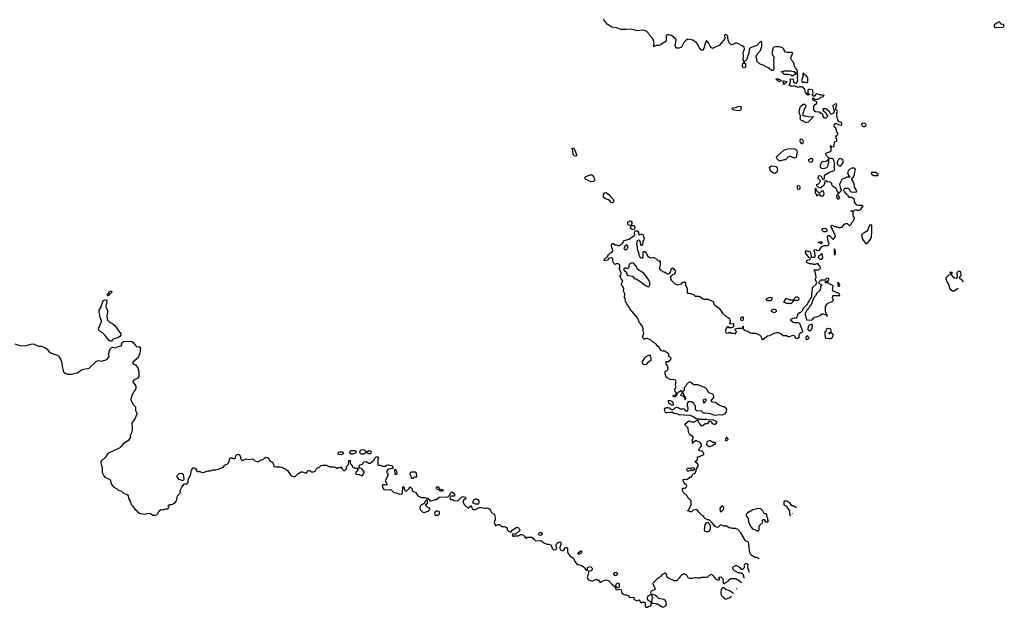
# Model space of a CAD drawing. Header units: inches. Extents: x 2348423 to 2474978, y 460702 to 613625.
# Tile 15 of 113: x 2411467 to 2427155, y 489534 to 498899. Entities that reach past the tile are written whole.
import ezdxf

# ---------------------------------------------------------------- set-up
doc = ezdxf.new("R2010")
doc.units = ezdxf.units.IN
doc.header["$MEASUREMENT"] = 0
for name, color, linetype in [('C4419', 7, 'Continuous'), ('C4428', 7, 'Continuous'), ('C4429', 7, 'Continuous')]:
    doc.layers.add(name, color=color, linetype=linetype)

msp = doc.modelspace()

# ---------------------------------------------------------------- linework, layer by layer
at = {"layer": 'C4419', "color": 5, "elevation": 80}
for points in [[(2412870, 494498), (2412858, 494510), (2412890, 494558), (2412910, 494572), (2412933, 494573), (2412931, 494550), (2412917, 494543), (2412911, 494530), (2412897, 494523), (2412890, 494509)], [(2412910, 493773), (2412890, 493785), (2412830, 493864), (2412786, 493906), (2412750, 493929), (2412729, 493950), (2412721, 493970), (2412769, 494090), (2412769, 494110), (2412750, 494148), (2412745, 494190), (2412733, 494230), (2412732, 494268), (2412761, 494310), (2412794, 494410), (2412810, 494431), (2412830, 494436), (2412850, 494432), (2412857, 494410), (2412839, 494330), (2412845, 494305), (2412866, 494270), (2412866, 494230), (2412859, 494210), (2412855, 494170), (2412866, 494110), (2412896, 494076), (2412950, 494051), (2412979, 494030), (2413011, 493990), (2413039, 493939), (2413070, 493910), (2413077, 493890), (2413078, 493870), (2413064, 493850), (2413030, 493829), (2412951, 493809), (2412930, 493775)], [(2416590, 491965), (2416549, 491970), (2416541, 491990), (2416550, 492005), (2416570, 492014), (2416614, 492010), (2416622, 492002), (2416625, 491990), (2416610, 491975)], [(2416750, 491975), (2416729, 491989), (2416729, 492011), (2416749, 492031), (2416811, 492031), (2416824, 492024), (2416831, 492010), (2416810, 491989), (2416770, 491975)], [(2416944, 491976), (2416910, 491977), (2416894, 491990), (2416889, 492011), (2416897, 492030), (2416910, 492043), (2416930, 492048), (2416950, 492045), (2416974, 492034), (2416982, 492022), (2416986, 492010), (2416970, 491989)], [(2417030, 491982), (2417009, 491989), (2416998, 492010), (2417026, 492030), (2417052, 492030), (2417065, 492010), (2417062, 491990), (2417050, 491982)], [(2417450, 491648), (2417447, 491653), (2417446, 491730), (2417450, 491734), (2417458, 491718), (2417472, 491710), (2417478, 491670), (2417470, 491648)], [(2417730, 491586), (2417708, 491588), (2417708, 491610), (2417689, 491650), (2417689, 491671), (2417710, 491694), (2417770, 491694), (2417782, 491670), (2417782, 491650), (2417791, 491630), (2417792, 491608), (2417750, 491606)], [(2414070, 491548), (2414010, 491570), (2413974, 491610), (2413974, 491630), (2413979, 491641), (2414010, 491666), (2414050, 491671), (2414074, 491654), (2414082, 491570)], [(2418170, 491414), (2418210, 491414), (2418210, 491386), (2418170, 491386), (2418162, 491402), (2418126, 491410), (2418108, 491430), (2418110, 491454), (2418133, 491453), (2418153, 491433), (2418158, 491418)], [(2417950, 491246), (2417930, 491226), (2417914, 491186), (2417870, 491168), (2417851, 491149), (2417845, 491130), (2417842, 491110), (2417852, 491090), (2417890, 491051), (2417910, 491046), (2417986, 491070), (2418006, 491110), (2417970, 491126), (2417946, 491150), (2417942, 491162), (2417926, 491170), (2417926, 491174), (2417950, 491174), (2417967, 491193), (2417967, 491227), (2417962, 491242)], [(2418730, 491179), (2418696, 491196), (2418686, 491210), (2418709, 491251), (2418730, 491261), (2418750, 491261), (2418770, 491246), (2418781, 491230), (2418785, 491195), (2418778, 491182), (2418770, 491179)], [(2418130, 491068), (2418110, 491068), (2418082, 491050), (2418078, 491030), (2418082, 491010), (2418090, 491005), (2418130, 491002), (2418150, 491014), (2418158, 491030), (2418158, 491050), (2418155, 491055)], [(2419770, 490681), (2419746, 490686), (2419741, 490701), (2419741, 490710), (2419750, 490721), (2419770, 490730), (2419790, 490718), (2419794, 490710), (2419785, 490690)]]:
    msp.add_lwpolyline(points, close=True, dxfattribs=at)
msp.add_lwpolyline([(2411390, 493733), (2411470, 493708), (2411510, 493701), (2411570, 493704), (2411650, 493728), (2411690, 493731), (2411710, 493724), (2411750, 493699), (2411770, 493694), (2411810, 493694), (2411870, 493675), (2411906, 493650), (2411930, 493611), (2411950, 493596), (2412010, 493566), (2412070, 493551), (2412091, 493531), (2412120, 493480), (2412131, 493450), (2412141, 493370), (2412167, 493287), (2412190, 493265), (2412231, 493251), (2412289, 493251), (2412390, 493271), (2412438, 493310), (2412470, 493325), (2412510, 493336), (2412550, 493338), (2412574, 493346), (2412690, 493456), (2412730, 493465), (2412770, 493458), (2412854, 493486), (2412892, 493528), (2412889, 493570), (2412893, 493607), (2412910, 493654), (2412930, 493674), (2412950, 493679), (2412990, 493668), (2413070, 493701), (2413090, 493702), (2413095, 493710), (2413088, 493730), (2413095, 493750), (2413122, 493770), (2413190, 493778), (2413252, 493772), (2413276, 493756), (2413310, 493707), (2413330, 493691), (2413355, 493685), (2413370, 493692), (2413390, 493674), (2413385, 493655), (2413386, 493610), (2413374, 493566), (2413365, 493550), (2413362, 493530), (2413352, 493510), (2413282, 493450), (2413266, 493430), (2413282, 493410), (2413310, 493396), (2413323, 493383), (2413347, 493350), (2413364, 493290), (2413363, 493210), (2413350, 493184), (2413273, 493147), (2413272, 493130), (2413304, 493084), (2413317, 493057), (2413318, 493030), (2413312, 493010), (2413290, 492978), (2413275, 492945), (2413257, 492923), (2413238, 492850), (2413242, 492830), (2413271, 492771), (2413311, 492730), (2413312, 492670), (2413331, 492630), (2413331, 492610), (2413300, 492540), (2413256, 492470), (2413251, 492431), (2413258, 492410), (2413257, 492357), (2413246, 492314), (2413225, 492270), (2413230, 492246), (2413202, 492190), (2413108, 492132), (2413078, 492090), (2413063, 492077), (2412959, 492030), (2412890, 491996), (2412870, 491981), (2412859, 491970), (2412834, 491926), (2412771, 491870), (2412761, 491850), (2412759, 491830), (2412763, 491810), (2412782, 491770), (2412780, 491690), (2412786, 491670), (2412810, 491627), (2412830, 491604), (2412883, 491583), (2412901, 491570), (2412915, 491550), (2412931, 491490), (2412968, 491448), (2413007, 491427), (2413030, 491406), (2413087, 491387), (2413127, 491347), (2413170, 491336), (2413186, 491326), (2413196, 491310), (2413202, 491270), (2413225, 491225), (2413245, 491170), (2413265, 491150), (2413300, 491100), (2413324, 491084), (2413348, 491048), (2413374, 491034), (2413450, 491021), (2413530, 491036), (2413551, 491031), (2413590, 491005), (2413624, 491004), (2413650, 491012), (2413669, 491031), (2413689, 491070), (2413710, 491085), (2413731, 491091), (2413768, 491092), (2413790, 491102), (2413816, 491104), (2413842, 491118), (2413846, 491130), (2413842, 491142), (2413828, 491150), (2413842, 491158), (2413850, 491174), (2413890, 491174), (2413910, 491182), (2413940, 491200), (2413966, 491230), (2413968, 491250), (2413975, 491265), (2413974, 491290), (2413979, 491310), (2414023, 491357), (2414029, 491370), (2414023, 491397), (2414049, 491451), (2414090, 491494), (2414100, 491500), (2414110, 491502), (2414130, 491494), (2414149, 491530), (2414152, 491568), (2414161, 491590), (2414196, 491650), (2414201, 491710), (2414207, 491730), (2414230, 491756), (2414250, 491758), (2414274, 491750), (2414274, 491730), (2414290, 491702), (2414310, 491694), (2414330, 491702), (2414350, 491692), (2414390, 491685), (2414470, 491711), (2414509, 491711), (2414550, 491726), (2414590, 491727), (2414630, 491736), (2414715, 491765), (2414730, 491794), (2414746, 491810), (2414770, 491814), (2414788, 491832), (2414809, 491870), (2414810, 491892), (2414826, 491914), (2414850, 491918), (2414870, 491905), (2414894, 491906), (2414903, 491917), (2414913, 491950), (2414930, 491971), (2414953, 491973), (2414977, 491957), (2414986, 491930), (2414985, 491910), (2414990, 491894), (2415010, 491874), (2415030, 491874), (2415036, 491884), (2415070, 491902), (2415110, 491891), (2415170, 491898), (2415191, 491891), (2415214, 491870), (2415250, 491858), (2415270, 491858), (2415290, 491865), (2415310, 491882), (2415346, 491890), (2415366, 491910), (2415390, 491925), (2415410, 491921), (2415431, 491910), (2415444, 491884), (2415458, 491870), (2415501, 491841), (2415516, 491790), (2415530, 491776), (2415550, 491771), (2415615, 491775), (2415647, 491767), (2415670, 491751), (2415690, 491745), (2415735, 491715), (2415783, 491643), (2415810, 491625), (2415830, 491621), (2415850, 491621), (2415868, 491630), (2415900, 491660), (2415950, 491692), (2415970, 491692), (2416030, 491674), (2416070, 491712), (2416090, 491712), (2416110, 491694), (2416150, 491694), (2416174, 491706), (2416190, 491734), (2416206, 491750), (2416250, 491772), (2416270, 491792), (2416290, 491802), (2416357, 491797), (2416410, 491771), (2416471, 491771), (2416502, 491762), (2416510, 491754), (2416530, 491754), (2416550, 491762), (2416578, 491762), (2416590, 491774), (2416594, 491770), (2416594, 491750), (2416614, 491730), (2416630, 491714), (2416650, 491714), (2416670, 491734), (2416678, 491750), (2416667, 491773), (2416706, 491810), (2416710, 491874), (2416730, 491874), (2416734, 491870), (2416734, 491830), (2416738, 491818), (2416750, 491814), (2416774, 491770), (2416810, 491752), (2416854, 491750), (2416854, 491730), (2416837, 491703), (2416822, 491690), (2416822, 491670), (2416830, 491654), (2416870, 491652), (2416910, 491634), (2416930, 491634), (2416956, 491684), (2416956, 491696), (2416920, 491740), (2416910, 491748), (2416886, 491750), (2416878, 491770), (2416878, 491790), (2416883, 491797), (2416910, 491812), (2416930, 491814), (2416950, 491851), (2416990, 491856), (2417030, 491832), (2417050, 491831), (2417078, 491850), (2417115, 491885), (2417128, 491910), (2417148, 491930), (2417170, 491931), (2417182, 491910), (2417172, 491890), (2417174, 491810), (2417190, 491802), (2417210, 491802), (2417250, 491782), (2417290, 491782), (2417310, 491798), (2417330, 491805), (2417350, 491805), (2417392, 491792), (2417414, 491770), (2417413, 491747), (2417350, 491738), (2417334, 491730), (2417324, 491716), (2417314, 491690), (2417318, 491678), (2417332, 491672), (2417333, 491633), (2417322, 491618), (2417322, 491610), (2417292, 491550), (2417322, 491490), (2417310, 491482), (2417290, 491488), (2417253, 491487), (2417242, 491470), (2417258, 491430), (2417271, 491411), (2417290, 491405), (2417371, 491411), (2417390, 491402), (2417430, 491362), (2417470, 491358), (2417510, 491341), (2417543, 491337), (2417558, 491342), (2417568, 491352), (2417570, 491452), (2417590, 491454), (2417591, 491430), (2417602, 491402), (2417610, 491392), (2417630, 491385), (2417675, 491425), (2417690, 491454), (2417720, 491420), (2417722, 491390), (2417750, 491372), (2417771, 491371), (2417810, 491312), (2417865, 491285), (2417924, 491284), (2417950, 491274), (2417970, 491274), (2417978, 491258), (2417994, 491250), (2417998, 491238), (2418013, 491233), (2418030, 491232), (2418090, 491252), (2418107, 491253), (2418150, 491292), (2418287, 491293), (2418302, 491298), (2418306, 491310), (2418318, 491322), (2418330, 491354), (2418350, 491372), (2418370, 491362), (2418382, 491350), (2418394, 491330), (2418394, 491310), (2418390, 491306), (2418350, 491306), (2418338, 491302), (2418333, 491287), (2418322, 491278), (2418324, 491264), (2418330, 491254), (2418370, 491254), (2418390, 491234), (2418447, 491233), (2418508, 491292), (2418530, 491298), (2418570, 491292), (2418574, 491270), (2418534, 491230), (2418534, 491210), (2418550, 491174), (2418610, 491114), (2418622, 491118), (2418626, 491130), (2418642, 491138), (2418650, 491154), (2418658, 491138), (2418672, 491132), (2418678, 491098), (2418690, 491094), (2418730, 491094), (2418790, 491125), (2418824, 491124), (2418870, 491112), (2418890, 491112), (2418910, 491122), (2418950, 491102), (2418962, 491090), (2418985, 491045), (2419024, 491024), (2419030, 491014), (2419038, 490990), (2419042, 490930), (2419025, 490890), (2419050, 490834), (2419088, 490852), (2419110, 490852), (2419134, 490830), (2419150, 490822), (2419190, 490822), (2419224, 490804), (2419232, 490790), (2419234, 490770), (2419254, 490750), (2419290, 490734), (2419316, 490764), (2419370, 490801), (2419390, 490811), (2419410, 490805), (2419425, 490790), (2419434, 490770), (2419433, 490747), (2419410, 490738), (2419370, 490698), (2419350, 490698), (2419330, 490706), (2419318, 490702), (2419314, 490690), (2419330, 490662), (2419350, 490674), (2419410, 490674), (2419450, 490694), (2419470, 490694), (2419514, 490670), (2419514, 490650), (2419530, 490634), (2419542, 490638), (2419550, 490654), (2419630, 490654), (2419638, 490638), (2419650, 490634), (2419658, 490618), (2419674, 490610), (2419678, 490598), (2419690, 490594), (2419770, 490598), (2419830, 490558), (2419870, 490542), (2419890, 490542), (2419930, 490531), (2419942, 490510), (2419952, 490470), (2419970, 490452), (2420000, 490453)], dxfattribs=at)
at = {"layer": 'C4428', "color": 5, "elevation": 80}
for points in [[(2420515, 490000), (2420518, 489990), (2420530, 489972), (2420590, 489952), (2420650, 489982), (2420670, 489972), (2420694, 489970), (2420710, 489934), (2420730, 489934), (2420735, 489945), (2420748, 489952), (2420809, 489971), (2420843, 489963), (2420855, 489955), (2420903, 489903), (2420942, 489870), (2420950, 489854), (2420954, 489854), (2420970, 489814), (2421030, 489822), (2421052, 489812), (2421063, 489763), (2421070, 489751), (2421083, 489743), (2421110, 489735), (2421134, 489734), (2421160, 489720), (2421190, 489692), (2421250, 489694), (2421252, 489670), (2421270, 489652), (2421290, 489642), (2421310, 489642), (2421332, 489652), (2421350, 489634), (2421362, 489610), (2421370, 489605), (2421390, 489614), (2421430, 489614), (2421438, 489538), (2421450, 489534), (2421482, 489538), (2421487, 489553), (2421510, 489554), (2421526, 489570), (2421526, 489610), (2421522, 489622), (2421483, 489643), (2421468, 489668), (2421468, 489690), (2421483, 489717), (2421522, 489738), (2421526, 489750), (2421522, 489770), (2421530, 489792), (2421590, 489822), (2421598, 489830), (2421560, 489900), (2421558, 489910), (2421566, 489930), (2421637, 490000)], [(2421811, 490000), (2421890, 489962), (2421930, 489962), (2421950, 489972), (2421960, 489980), (2421974, 490000)], [(2422139, 490000), (2422140, 490000), (2422170, 489996), (2422186, 490000)], [(2422544, 490000), (2422554, 489990), (2422590, 489974), (2422610, 489974), (2422616, 489984), (2422616, 489996), (2422614, 490000)], [(2422663, 490000), (2422672, 489990), (2422674, 489930), (2422678, 489918), (2422690, 489914), (2422742, 489938), (2422746, 489950), (2422762, 489958), (2422766, 489970), (2422790, 489994), (2422872, 489992), (2422937, 489957), (2422966, 489927)], [(2423018, 489998), (2423016, 490000)], [(2422690, 489846), (2422658, 489842), (2422642, 489810), (2422638, 489770), (2422642, 489730), (2422675, 489695), (2422710, 489671), (2422730, 489671), (2422770, 489686), (2422806, 489710)], [(2422839, 489755), (2422778, 489798), (2422720, 489820), (2422696, 489836), (2422690, 489846)], [(2422896, 489832), (2422890, 489826), (2422888, 489821)]]:
    msp.add_lwpolyline(points, dxfattribs=at)
for points in [[(2420990, 489846), (2420966, 489866), (2420967, 489887), (2420975, 489910), (2420990, 489925), (2421010, 489918), (2421016, 489910), (2421016, 489870), (2421010, 489846)], [(2421550, 489738), (2421542, 489738), (2421534, 489730), (2421552, 489690), (2421534, 489630), (2421534, 489610), (2421542, 489602), (2421570, 489602), (2421610, 489592), (2421632, 489592), (2421703, 489543), (2421730, 489543), (2421761, 489559), (2421770, 489574), (2421773, 489590), (2421769, 489610), (2421750, 489649), (2421730, 489659), (2421650, 489675), (2421613, 489713), (2421586, 489730)]]:
    msp.add_lwpolyline(points, close=True, dxfattribs=at)
at = {"layer": 'C4429', "color": 5}
for points, elevation in [([(2423247, 490309), (2423210, 490328), (2423186, 490330), (2423123, 490363), (2423110, 490386), (2423095, 490430), (2423095, 490450), (2423088, 490472), (2423086, 490550), (2423078, 490570), (2423034, 490594), (2422959, 490719), (2422910, 490775), (2422870, 490789), (2422829, 490789), (2422815, 490795), (2422790, 490795), (2422770, 490802), (2422730, 490828), (2422690, 490828), (2422634, 490846), (2422593, 490807), (2422570, 490809), (2422550, 490822), (2422500, 490880), (2422450, 490926), (2422428, 490928), (2422390, 490948), (2422369, 490970), (2422367, 490987), (2422350, 490989), (2422289, 491050), (2422254, 491094), (2422197, 491083), (2422170, 491058), (2422150, 491058), (2422130, 491068), (2422106, 491070), (2422122, 491078), (2422168, 491172), (2422165, 491230), (2422150, 491249), (2422122, 491270), (2422102, 491310), (2422038, 491370), (2422026, 491390), (2422027, 491433), (2422070, 491434), (2422090, 491454), (2422098, 491470), (2422090, 491486), (2422070, 491498), (2422049, 491529), (2422038, 491550), (2422038, 491570), (2422050, 491578), (2422090, 491572), (2422110, 491574), (2422150, 491614), (2422170, 491614), (2422190, 491654), (2422216, 491664), (2422230, 491674), (2422246, 491710), (2422246, 491730), (2422276, 491784), (2422278, 491810), (2422268, 491828), (2422226, 491850), (2422266, 491890), (2422268, 491930), (2422290, 491932), (2422366, 491970), (2422366, 491990), (2422348, 492010), (2422330, 492022), (2422306, 492030), (2422289, 492049), (2422298, 492070), (2422322, 492090), (2422329, 492110), (2422328, 492130), (2422310, 492158), (2422250, 492188), (2422233, 492187), (2422214, 492170), (2422194, 492166), (2422190, 492146), (2422186, 492150), (2422187, 492207), (2422196, 492224), (2422198, 492250), (2422142, 492282), (2422123, 492323), (2422118, 492390), (2422078, 492430), (2422067, 492453), (2422130, 492505), (2422170, 492491), (2422191, 492491), (2422210, 492485), (2422230, 492498), (2422274, 492514), (2422278, 492490), (2422291, 492470), (2422310, 492446), (2422330, 492434), (2422350, 492434), (2422390, 492466), (2422430, 492465), (2422438, 492470), (2422450, 492494), (2422470, 492502), (2422491, 492491), (2422503, 492463), (2422530, 492451), (2422550, 492452), (2422560, 492460), (2422578, 492490), (2422510, 492521), (2422450, 492515), (2422410, 492529), (2422286, 492526), (2422286, 492530), (2422250, 492535), (2422193, 492573), (2422150, 492589), (2421970, 492602), (2421952, 492612), (2421890, 492622), (2421870, 492638), (2421860, 492640), (2421830, 492641), (2421790, 492633), (2421770, 492633), (2421758, 492638), (2421749, 492650), (2421743, 492690), (2421752, 492708), (2421770, 492721), (2421797, 492717), (2421870, 492682), (2421890, 492692), (2421910, 492714), (2421930, 492722), (2421970, 492712), (2421990, 492698), (2422010, 492692), (2422030, 492703), (2422050, 492699), (2422090, 492661), (2422105, 492665), (2422113, 492670), (2422119, 492690), (2422116, 492716), (2422106, 492730), (2422106, 492790), (2422130, 492814), (2422170, 492814), (2422197, 492797), (2422210, 492774), (2422232, 492752), (2422232, 492690), (2422240, 492680), (2422254, 492670), (2422323, 492663), (2422350, 492639), (2422370, 492631), (2422390, 492633), (2422470, 492624), (2422521, 492601), (2422550, 492595), (2422610, 492609), (2422670, 492604), (2422710, 492622), (2422729, 492650), (2422734, 492690), (2422710, 492722), (2422690, 492729), (2422670, 492729), (2422601, 492761), (2422576, 492776), (2422570, 492795), (2422510, 492804), (2422498, 492810), (2422482, 492830), (2422522, 492870), (2422529, 492890), (2422524, 492910), (2422510, 492929), (2422448, 492950), (2422414, 493010), (2422392, 493032), (2422270, 493082), (2422250, 493078), (2422210, 493082), (2422166, 493110), (2422150, 493126), (2422125, 493115), (2422082, 493070), (2422070, 493046), (2422054, 493030), (2422054, 492990), (2422034, 492970), (2422034, 492950), (2422054, 492906), (2422054, 492894), (2422074, 492890), (2422074, 492850), (2422070, 492846), (2422066, 492850), (2422062, 492882), (2422050, 492886), (2422038, 492898), (2422006, 492910), (2422006, 492930), (2422026, 492950), (2422026, 492970), (2422010, 492986), (2421998, 492982), (2421993, 492967), (2421970, 492966), (2421950, 492946), (2421938, 492942), (2421934, 492910), (2421918, 492902), (2421913, 492887), (2421887, 492887), (2421887, 492913), (2421922, 492918), (2421926, 492930), (2421926, 492950), (2421909, 492969), (2421908, 493010), (2421926, 493050), (2421918, 493070), (2421918, 493090), (2421928, 493130), (2421918, 493150), (2421910, 493155), (2421890, 493162), (2421840, 493160), (2421775, 493195), (2421749, 493249), (2421749, 493291), (2421778, 493310), (2421798, 493330), (2421802, 493350), (2421796, 493376), (2421768, 493410), (2421766, 493450), (2421770, 493454), (2421810, 493454), (2421827, 493473), (2421842, 493478), (2421846, 493510), (2421808, 493530), (2421808, 493570), (2421800, 493580), (2421770, 493598), (2421754, 493614), (2421716, 493616), (2421690, 493626), (2421670, 493646), (2421655, 493675), (2421630, 493698), (2421608, 493730), (2421590, 493742), (2421570, 493748), (2421516, 493796), (2421464, 493816), (2421450, 493818), (2421430, 493808), (2421410, 493808), (2421400, 493820), (2421395, 493830), (2421395, 493850), (2421409, 493910), (2421402, 493930), (2421402, 493970), (2421389, 494010), (2421366, 494046), (2421342, 494070), (2421309, 494150), (2421190, 494289), (2421179, 494319), (2421139, 494370), (2421119, 494410), (2421115, 494430), (2421118, 494450), (2421106, 494470), (2421108, 494530), (2421089, 494570), (2421094, 494614), (2421074, 494654), (2421058, 494670), (2421058, 494690), (2421078, 494730), (2421060, 494760), (2421048, 494770), (2421046, 494790), (2421026, 494810), (2421046, 494830), (2421048, 494850), (2421048, 494870), (2421018, 494930), (2421027, 494953), (2421027, 494987), (2421010, 495006), (2420970, 495006), (2420950, 494998), (2420938, 495010), (2420918, 495050), (2420918, 495090), (2420902, 495102), (2420890, 495104), (2420846, 495094), (2420831, 495069), (2420810, 495062), (2420790, 495058), (2420778, 495070), (2420788, 495090), (2420809, 495111), (2420824, 495116), (2420834, 495126), (2420849, 495151), (2420879, 495181), (2420918, 495210), (2420915, 495250), (2420902, 495270), (2420898, 495290), (2420898, 495310), (2420910, 495334), (2420930, 495332), (2420953, 495313), (2420970, 495312), (2420990, 495302), (2421030, 495302), (2421050, 495322), (2421070, 495332), (2421082, 495350), (2421088, 495372), (2421098, 495382), (2421178, 495402), (2421260, 495460), (2421269, 495470), (2421265, 495510), (2421269, 495531), (2421284, 495536), (2421310, 495536), (2421325, 495510), (2421332, 495472), (2421390, 495487), (2421398, 495478), (2421416, 495410), (2421410, 495389), (2421398, 495370), (2421391, 495310), (2421370, 495297), (2421364, 495310), (2421361, 495350), (2421350, 495375), (2421330, 495384), (2421306, 495374), (2421300, 495360), (2421296, 495310), (2421303, 495290), (2421307, 495247), (2421327, 495190), (2421331, 495150), (2421350, 495119), (2421370, 495103), (2421390, 495098), (2421396, 495104), (2421402, 495130), (2421402, 495198), (2421410, 495207), (2421430, 495205), (2421450, 495179), (2421473, 495130), (2421510, 495103), (2421550, 495111), (2421571, 495111), (2421597, 495097), (2421630, 495065), (2421642, 495062), (2421650, 495054), (2421670, 495054), (2421672, 494992), (2421661, 494950), (2421662, 494930), (2421670, 494914), (2421690, 494906), (2421710, 494886), (2421738, 494878), (2421790, 494851), (2421810, 494852), (2421829, 494871), (2421849, 494910), (2421850, 494934), (2421870, 494942), (2421890, 494931), (2421918, 494890), (2421912, 494868), (2421897, 494843), (2421866, 494834), (2421846, 494814), (2421831, 494790), (2421836, 494770), (2421850, 494745), (2421908, 494688), (2421950, 494675), (2421990, 494683), (2422010, 494691), (2422030, 494712), (2422050, 494722), (2422060, 494720), (2422074, 494710), (2422074, 494670), (2422082, 494662), (2422102, 494610), (2422102, 494550), (2422110, 494542), (2422130, 494542), (2422153, 494533), (2422170, 494532), (2422210, 494512), (2422230, 494492), (2422290, 494492), (2422305, 494485), (2422350, 494452), (2422370, 494445), (2422430, 494445), (2422514, 494410), (2422530, 494362), (2422550, 494342), (2422574, 494330), (2422594, 494310), (2422610, 494302), (2422663, 494223), (2422710, 494178), (2422755, 494155), (2422775, 494135), (2422784, 494104), (2422792, 494090), (2422774, 494070), (2422778, 494058), (2422810, 494052), (2422830, 494058), (2422842, 494050), (2422842, 494010), (2422838, 494002), (2422810, 493988), (2422770, 493988), (2422762, 494002), (2422750, 494006), (2422730, 493986), (2422714, 493950), (2422714, 493930), (2422726, 493906), (2422750, 493902), (2422768, 493912), (2422790, 493912), (2422810, 493905), (2422850, 493902), (2422870, 493894), (2422886, 493930), (2422866, 493950), (2422868, 493972), (2422910, 493985), (2422978, 493982), (2422987, 493993), (2422990, 494014), (2422994, 494010), (2422994, 493970), (2423026, 493946), (2423070, 493936), (2423108, 493908), (2423130, 493901), (2423170, 493905), (2423190, 493901), (2423215, 493895), (2423255, 493875), (2423275, 493855), (2423291, 493811), (2423310, 493802), (2423315, 493810), (2423382, 493858), (2423416, 493864), (2423490, 493905), (2423514, 493906), (2423530, 493914), (2423550, 493914), (2423596, 493896), (2423630, 493865), (2423684, 493864), (2423710, 493852), (2423730, 493852), (2423790, 493871), (2423810, 493862), (2423830, 493822), (2423870, 493822), (2423886, 493830), (2423888, 493868), (2423895, 493890), (2423910, 493912), (2423927, 493913), (2423946, 493930), (2423902, 494042), (2423895, 494055), (2423870, 494068), (2423812, 494068), (2423790, 494075), (2423746, 494110), (2423758, 494130), (2423766, 494134), (2423810, 494145), (2423838, 494142), (2423848, 494152), (2423856, 494164), (2423858, 494190), (2423870, 494214), (2423882, 494218), (2423890, 494234), (2423910, 494234), (2423926, 494250), (2423946, 494270), (2423950, 494294), (2424026, 494370), (2424028, 494390), (2424047, 494413), (2424050, 494434), (2424068, 494452), (2424088, 494490), (2424089, 494529), (2424095, 494550), (2424098, 494630), (2424155, 494685), (2424166, 494710), (2424148, 494750), (2424148, 494770), (2424155, 494790), (2424154, 494834), (2424139, 494879), (2424129, 494890), (2424128, 494912), (2424190, 494912), (2424227, 494933), (2424228, 494950), (2424218, 494970), (2424203, 494983), (2424190, 495006), (2424170, 495006), (2424144, 494996), (2424116, 494996), (2424090, 495006), (2424050, 495006), (2424010, 495029), (2424004, 495050), (2424010, 495062), (2424030, 495074), (2424062, 495078), (2424066, 495090), (2424062, 495102), (2424047, 495107), (2424009, 495150), (2423990, 495186), (2423986, 495210), (2423990, 495214), (2424007, 495213), (2424030, 495202), (2424053, 495213), (2424072, 495172), (2424078, 495118), (2424090, 495114), (2424130, 495114), (2424146, 495130), (2424136, 495156), (2424135, 495195), (2424126, 495210), (2424127, 495233), (2424150, 495234), (2424165, 495225), (2424190, 495221), (2424210, 495225), (2424225, 495255), (2424250, 495285), (2424290, 495302), (2424310, 495302), (2424330, 495294), (2424358, 495310), (2424366, 495330), (2424349, 495369), (2424338, 495442), (2424342, 495458), (2424350, 495462), (2424370, 495458), (2424430, 495394), (2424450, 495422), (2424463, 495450), (2424459, 495470), (2424437, 495510), (2424418, 495558), (2424398, 495590), (2424402, 495618), (2424410, 495622), (2424450, 495602), (2424470, 495602), (2424490, 495592), (2424510, 495592), (2424530, 495582), (2424549, 495591), (2424570, 495592), (2424590, 495612), (2424610, 495642), (2424629, 495651), (2424650, 495651), (2424690, 495614), (2424710, 495634), (2424729, 495671), (2424748, 495690), (2424758, 495710), (2424766, 495746), (2424749, 495770), (2424747, 495827), (2424742, 495842), (2424710, 495848), (2424710, 495854), (2424750, 495854), (2424790, 495872), (2424810, 495865), (2424850, 495862), (2424875, 495885), (2424888, 495912), (2424902, 495918), (2424906, 495930), (2424890, 495938), (2424830, 495938), (2424804, 495944), (2424790, 495966), (2424766, 495990), (2424766, 496030), (2424762, 496042), (2424747, 496047), (2424730, 496066), (2424690, 496066), (2424666, 496090), (2424662, 496102), (2424646, 496110), (2424642, 496122), (2424630, 496126), (2424626, 496146), (2424609, 496149), (2424598, 496170), (2424610, 496214), (2424670, 496214), (2424690, 496194), (2424693, 496173), (2424702, 496162), (2424730, 496152), (2424802, 496158), (2424806, 496170), (2424769, 496230), (2424762, 496290), (2424755, 496310), (2424726, 496350), (2424727, 496373), (2424750, 496394), (2424769, 496431), (2424769, 496449), (2424784, 496510), (2424770, 496535), (2424727, 496533), (2424690, 496514), (2424666, 496490), (2424658, 496450), (2424693, 496387), (2424647, 496387), (2424567, 496353), (2424536, 496290), (2424531, 496270), (2424532, 496250), (2424542, 496230), (2424544, 496204), (2424554, 496190), (2424554, 496170), (2424530, 496146), (2424518, 496142), (2424510, 496126), (2424506, 496126), (2424506, 496150), (2424489, 496169), (2424488, 496190), (2424478, 496210), (2424430, 496238), (2424418, 496250), (2424408, 496270), (2424406, 496290), (2424387, 496307), (2424336, 496316), (2424310, 496329), (2424293, 496327), (2424291, 496289), (2424274, 496250), (2424250, 496238), (2424230, 496218), (2424210, 496218), (2424188, 496228), (2424166, 496250), (2424166, 496270), (2424206, 496290), (2424228, 496330), (2424189, 496369), (2424189, 496390), (2424198, 496410), (2424210, 496418), (2424230, 496411), (2424252, 496370), (2424270, 496352), (2424288, 496370), (2424292, 496408), (2424306, 496434), (2424372, 496468), (2424434, 496490), (2424453, 496510), (2424442, 496550), (2424448, 496570), (2424449, 496610), (2424434, 496674), (2424410, 496689), (2424366, 496686), (2424308, 496750), (2424318, 496770), (2424383, 496797), (2424398, 496810), (2424398, 496858), (2424388, 496868), (2424386, 496890), (2424394, 496890), (2424398, 496878), (2424430, 496872), (2424442, 496890), (2424448, 496952), (2424470, 496958), (2424488, 496970), (2424489, 496990), (2424475, 497010), (2424473, 497030), (2424481, 497050), (2424501, 497070), (2424501, 497090), (2424489, 497110), (2424469, 497169), (2424446, 497190), (2424450, 497234), (2424470, 497252), (2424514, 497230), (2424550, 497218), (2424568, 497230), (2424568, 497250), (2424550, 497262), (2424515, 497275), (2424504, 497304), (2424489, 497370), (2424489, 497411), (2424495, 497435), (2424490, 497446), (2424466, 497470), (2424486, 497550), (2424478, 497558), (2424470, 497558), (2424422, 497530), (2424422, 497510), (2424432, 497490), (2424433, 497473), (2424442, 497450), (2424442, 497430), (2424430, 497408), (2424390, 497386), (2424368, 497430), (2424330, 497468), (2424310, 497478), (2424270, 497478), (2424265, 497475), (2424262, 497470), (2424270, 497454), (2424310, 497414), (2424322, 497390), (2424342, 497370), (2424332, 497350), (2424311, 497329), (2424290, 497328), (2424266, 497370), (2424266, 497390), (2424250, 497406), (2424230, 497406), (2424222, 497422), (2424207, 497427), (2424148, 497428), (2424128, 497448), (2424118, 497470), (2424120, 497520), (2424136, 497544), (2424166, 497570), (2424166, 497590), (2424130, 497608), (2424109, 497609), (2424106, 497630), (2424106, 497650), (2424110, 497654), (2424118, 497638), (2424133, 497633), (2424190, 497632), (2424210, 497642), (2424230, 497662), (2424266, 497670), (2424286, 497690), (2424270, 497698), (2424230, 497695), (2424192, 497712), (2424170, 497715), (2424154, 497710), (2424130, 497678), (2424110, 497678), (2424098, 497690), (2424098, 497710), (2424105, 497715), (2424109, 497730), (2424104, 497770), (2424090, 497779), (2424051, 497789), (2424036, 497784), (2424026, 497774), (2424025, 497765), (2424031, 497750), (2424014, 497730), (2424022, 497722), (2424054, 497710), (2424030, 497698), (2424006, 497710), (2424002, 497722), (2423986, 497730), (2423975, 497790), (2423930, 497828), (2423890, 497828), (2423870, 497818), (2423850, 497828), (2423828, 497828), (2423822, 497842), (2423810, 497846), (2423770, 497835), (2423726, 497850), (2423736, 497864), (2423740, 497880), (2423746, 497906), (2423746, 497950), (2423750, 497954), (2423792, 497952), (2423794, 497910), (2423810, 497894), (2423850, 497894), (2423859, 497921), (2423868, 497930), (2423862, 497970), (2423866, 498030), (2423850, 498046), (2423838, 498042), (2423830, 498026), (2423810, 498026), (2423790, 498006), (2423770, 498006), (2423756, 498016), (2423730, 498018), (2423710, 498028), (2423648, 498028), (2423627, 498047), (2423622, 498062), (2423607, 498067), (2423607, 498073), (2423630, 498074), (2423650, 498082), (2423750, 498085), (2423790, 498074), (2423810, 498074), (2423818, 498058), (2423850, 498054), (2423858, 498070), (2423855, 498090), (2423850, 498106), (2423827, 498127), (2423809, 498169), (2423808, 498190), (2423789, 498229), (2423770, 498248), (2423759, 498270), (2423755, 498290), (2423786, 498370), (2423770, 498378), (2423690, 498377), (2423670, 498384), (2423636, 498436), (2423622, 498450), (2423610, 498455), (2423570, 498467), (2423511, 498469), (2423481, 498459), (2423470, 498448), (2423453, 498370), (2423468, 498328), (2423481, 498310), (2423485, 498290), (2423478, 498250), (2423481, 498210), (2423478, 498190), (2423485, 498130), (2423481, 498110), (2423470, 498089), (2423448, 498090), (2423410, 498122), (2423390, 498135), (2423350, 498149), (2423330, 498169), (2423266, 498190), (2423218, 498230), (2423202, 498310), (2423219, 498350), (2423273, 498410), (2423290, 498474), (2423290, 498535), (2423270, 498549), (2423210, 498490), (2423112, 498450), (2423091, 498430), (2423085, 498355), (2423064, 498316), (2423053, 498267), (2423030, 498242), (2423012, 498230), (2423012, 498210), (2423033, 498193), (2423033, 498150), (2423030, 498144), (2423010, 498134), (2422995, 498135), (2422985, 498145), (2422982, 498170), (2422990, 498202), (2423007, 498213), (2423008, 498230), (2422994, 498254), (2423001, 498330), (2422996, 498370), (2423000, 498390), (2423018, 498430), (2423010, 498462), (2422990, 498479), (2422910, 498519), (2422890, 498525), (2422870, 498524), (2422830, 498504), (2422810, 498499), (2422790, 498509), (2422772, 498532), (2422757, 498570), (2422749, 498610), (2422750, 498635), (2422730, 498657), (2422710, 498662), (2422703, 498657), (2422698, 498650), (2422698, 498630), (2422705, 498610), (2422698, 498590), (2422611, 498490), (2422570, 498474), (2422550, 498459), (2422527, 498453), (2422510, 498442), (2422489, 498449), (2422470, 498475), (2422444, 498530), (2422410, 498566), (2422390, 498518), (2422370, 498442), (2422350, 498414), (2422330, 498414), (2422296, 498450), (2422269, 498510), (2422250, 498532), (2422190, 498570), (2422110, 498586), (2422070, 498559), (2422050, 498534), (2422010, 498462), (2421970, 498444), (2421930, 498444), (2421914, 498470), (2421909, 498490), (2421929, 498570), (2421924, 498590), (2421850, 498649), (2421810, 498659), (2421784, 498656), (2421771, 498649), (2421765, 498630), (2421766, 498570), (2421762, 498550), (2421710, 498521), (2421690, 498503), (2421670, 498493), (2421645, 498485), (2421610, 498488), (2421582, 498478), (2421570, 498469), (2421568, 498490), (2421578, 498510), (2421573, 498550), (2421558, 498590), (2421545, 498610), (2421489, 498669), (2421479, 498690), (2421459, 498710), (2421430, 498729), (2421390, 498733), (2421310, 498724), (2421210, 498749), (2421130, 498740), (2421090, 498740), (2421050, 498745), (2420978, 498770), (2420932, 498772), (2420902, 498782), (2420829, 498830), (2420782, 498890), (2420775, 498910)], 80), ([(2426420, 494613), (2426350, 494575), (2426330, 494575), (2426310, 494588), (2426290, 494622), (2426264, 494690), (2426241, 494730), (2426229, 494770), (2426230, 494792), (2426270, 494832), (2426302, 494838), (2426306, 494850), (2426289, 494869), (2426290, 494872), (2426310, 494882), (2426317, 494877), (2426322, 494870), (2426314, 494850), (2426318, 494818), (2426330, 494814), (2426364, 494784), (2426390, 494782), (2426407, 494793), (2426408, 494830), (2426398, 494850), (2426407, 494873), (2426428, 494892), (2426450, 494891), (2426465, 494850), (2426465, 494830), (2426455, 494805), (2426434, 494790), (2426438, 494778), (2426470, 494762), (2426501, 494723)], 60), ([(2423690, 491228), (2423650, 491226), (2423645, 491210), (2423645, 491165), (2423684, 491144), (2423697, 491117), (2423731, 491071), (2423734, 491010), (2423745, 491005), (2423750, 490994), (2423754, 490995)], 80), ([(2423846, 491121), (2423790, 491149), (2423769, 491149), (2423737, 491197), (2423690, 491228)], 80), ([(2423778, 491029), (2423778, 491030), (2423782, 491034)], 80), ([(2420000, 490453), (2420007, 490453), (2420026, 490470), (2420013, 490510), (2420015, 490530), (2420028, 490552), (2420050, 490571), (2420070, 490576), (2420085, 490570), (2420094, 490546), (2420079, 490501), (2420071, 490490), (2420072, 490470), (2420082, 490450), (2420110, 490438), (2420130, 490442), (2420156, 490484), (2420170, 490491), (2420190, 490482), (2420198, 490470), (2420197, 490417), (2420206, 490390), (2420238, 490350), (2420290, 490318), (2420310, 490262), (2420350, 490214), (2420390, 490211), (2420420, 490200), (2420444, 490184), (2420464, 490164), (2420485, 490130), (2420494, 490126), (2420515, 490125), (2420515, 490165), (2420524, 490176), (2420550, 490183), (2420570, 490176), (2420584, 490164), (2420591, 490150), (2420586, 490130), (2420570, 490117), (2420531, 490109), (2420530, 490106), (2420525, 490050), (2420515, 490030), (2420511, 490011), (2420515, 490000)], 80), ([(2423016, 490000), (2423006, 490010), (2423006, 490030), (2422996, 490056), (2422986, 490070), (2422970, 490078), (2422930, 490078), (2422855, 490115), (2422835, 490135), (2422829, 490150), (2422829, 490171), (2422849, 490191), (2422870, 490202), (2422890, 490201), (2422935, 490175), (2422954, 490150), (2422970, 490142), (2422990, 490142), (2423018, 490170), (2423018, 490210), (2423028, 490230), (2423054, 490230), (2423071, 490211), (2423062, 490190), (2423062, 490170), (2423081, 490130), (2423084, 490088)], 80), ([(2421637, 490000), (2421649, 490011), (2421688, 490032), (2421716, 490064), (2421750, 490082), (2421772, 490052), (2421772, 490030), (2421780, 490020), (2421804, 490004), (2421811, 490000)], 80), ([(2421974, 490000), (2421976, 490004), (2421988, 490012), (2421998, 490030), (2422023, 490057), (2422050, 490071), (2422090, 490052), (2422114, 490010), (2422139, 490000)], 80), ([(2422186, 490000), (2422230, 490011), (2422250, 490011), (2422270, 490005), (2422310, 490005), (2422330, 490012), (2422408, 490012), (2422430, 490022), (2422450, 490042), (2422490, 490062), (2422517, 490037), (2422530, 490014), (2422544, 490000)], 80), ([(2422614, 490000), (2422607, 490013), (2422630, 490022), (2422650, 490014), (2422663, 490000)], 80)]:
    msp.add_lwpolyline(points, dxfattribs=dict(at, elevation=elevation))
at = {"layer": 'C4429', "color": 5, "elevation": 80}
for points in [[(2427070, 498866), (2427052, 498848), (2427030, 498846), (2426992, 498810), (2426992, 498790), (2427017, 498777), (2427130, 498781), (2427150, 498787), (2427155, 498795), (2427142, 498822), (2427107, 498827), (2427087, 498847), (2427082, 498862)], [(2423570, 497909), (2423550, 497918), (2423536, 497936), (2423530, 497938), (2423522, 497958), (2423530, 497962), (2423550, 497951), (2423571, 497951), (2423602, 497930), (2423598, 497922)], [(2423950, 498046), (2423945, 498030), (2423945, 497990), (2423922, 497930), (2423930, 497914), (2423944, 497904), (2423990, 497902), (2424010, 497894), (2424022, 497898), (2424026, 497910), (2424026, 497970), (2424022, 497982), (2424007, 497987), (2424002, 498002), (2423987, 498007), (2423982, 498022), (2423967, 498027), (2423962, 498042)], [(2423650, 497869), (2423628, 497870), (2423642, 497878), (2423646, 497890), (2423636, 497896), (2423627, 497913), (2423638, 497922), (2423650, 497925), (2423690, 497914), (2423692, 497910), (2423670, 497886), (2423658, 497882)], [(2422930, 497445), (2422850, 497458), (2422825, 497470), (2422818, 497490), (2422825, 497495), (2422870, 497502), (2422930, 497523), (2422953, 497513), (2422960, 497500), (2422959, 497470), (2422950, 497450)], [(2423965, 497365), (2423990, 497365), (2424050, 497352), (2424110, 497354), (2424114, 497350), (2424098, 497342), (2424094, 497330), (2424060, 497300), (2424030, 497266), (2424010, 497258), (2423990, 497258), (2423966, 497270), (2423950, 497286), (2423930, 497286), (2423910, 497306), (2423902, 497330), (2423908, 497350), (2423907, 497367), (2423890, 497406), (2423889, 497429), (2423903, 497497), (2423910, 497514), (2423950, 497554), (2423970, 497554), (2423994, 497530), (2423990, 497506), (2423970, 497486), (2423965, 497475), (2423958, 497430), (2423942, 497390), (2423952, 497372)], [(2424930, 497249), (2424890, 497246), (2424882, 497238), (2424882, 497230), (2424892, 497210), (2424910, 497198), (2424930, 497198), (2424950, 497214), (2424954, 497230), (2424950, 497238)], [(2420330, 496725), (2420307, 496727), (2420288, 496748), (2420282, 496802), (2420270, 496852), (2420290, 496858), (2420310, 496822), (2420339, 496750), (2420339, 496730)], [(2423930, 496922), (2423907, 496947), (2423902, 496970), (2423910, 496998), (2423933, 496993), (2423947, 496970), (2423951, 496949), (2423946, 496934), (2423938, 496922)], [(2423810, 496693), (2423750, 496717), (2423730, 496719), (2423702, 496710), (2423690, 496686), (2423670, 496666), (2423650, 496668), (2423590, 496649), (2423566, 496650), (2423530, 496686), (2423528, 496712), (2423640, 496820), (2423683, 496837), (2423730, 496846), (2423810, 496839), (2423830, 496834), (2423843, 496823), (2423851, 496810), (2423854, 496790), (2423846, 496734), (2423839, 496710), (2423830, 496699)], [(2423490, 496449), (2423463, 496463), (2423442, 496482), (2423418, 496518), (2423415, 496550), (2423433, 496567), (2423450, 496571), (2423490, 496567), (2423517, 496557), (2423535, 496535), (2423541, 496510), (2423531, 496470), (2423510, 496454)], [(2424070, 496622), (2424050, 496629), (2424039, 496650), (2424043, 496670), (2424070, 496693), (2424090, 496686), (2424101, 496670), (2424097, 496643), (2424090, 496634)], [(2424270, 496522), (2424250, 496529), (2424227, 496547), (2424225, 496575), (2424235, 496605), (2424250, 496634), (2424270, 496642), (2424300, 496640), (2424334, 496654), (2424346, 496654), (2424346, 496666), (2424350, 496674), (2424354, 496674), (2424352, 496612), (2424345, 496595), (2424345, 496570), (2424331, 496549), (2424320, 496540), (2424290, 496529)], [(2424550, 496684), (2424530, 496682), (2424511, 496670), (2424494, 496630), (2424491, 496610), (2424496, 496596), (2424530, 496562), (2424550, 496571), (2424583, 496610), (2424589, 496630), (2424589, 496650), (2424581, 496670)], [(2420570, 496316), (2420545, 496325), (2420510, 496347), (2420480, 496360), (2420469, 496370), (2420476, 496390), (2420490, 496400), (2420572, 496432), (2420590, 496422), (2420617, 496390), (2420626, 496370), (2420623, 496337), (2420610, 496322)], [(2425110, 496466), (2425050, 496466), (2425038, 496462), (2425034, 496450), (2425070, 496414), (2425130, 496414), (2425142, 496418), (2425146, 496430)], [(2423870, 496189), (2423858, 496210), (2423858, 496250), (2423870, 496256), (2423890, 496251), (2423898, 496230), (2423898, 496210), (2423890, 496198)], [(2420910, 495980), (2420890, 495984), (2420872, 496012), (2420850, 496027), (2420803, 496043), (2420779, 496059), (2420771, 496070), (2420767, 496090), (2420770, 496111), (2420783, 496137), (2420810, 496144), (2420819, 496139), (2420853, 496113), (2420880, 496080), (2420915, 496050), (2420935, 496010), (2420927, 495990)], [(2424210, 496134), (2424222, 496138), (2424226, 496150), (2424246, 496170), (2424270, 496172), (2424282, 496130), (2424270, 496086), (2424230, 496086), (2424222, 496102), (2424210, 496106), (2424178, 496102), (2424172, 496088), (2424166, 496090), (2424166, 496110), (2424149, 496129), (2424146, 496210), (2424150, 496214), (2424154, 496210), (2424158, 496178), (2424170, 496174), (2424180, 496160), (2424194, 496150), (2424198, 496138)], [(2424510, 496038), (2424485, 496070), (2424482, 496090), (2424490, 496114), (2424494, 496114), (2424525, 496070), (2424520, 496040)], [(2421214, 495614), (2421222, 495618), (2421250, 495617), (2421264, 495604), (2421267, 495590), (2421258, 495562), (2421250, 495554), (2421230, 495549), (2421203, 495570), (2421199, 495590), (2421208, 495610), (2421199, 495619), (2421164, 495624), (2421157, 495637), (2421158, 495670), (2421170, 495684), (2421190, 495695), (2421210, 495686), (2421221, 495670), (2421218, 495642), (2421211, 495630)], [(2425030, 495626), (2425010, 495626), (2424990, 495586), (2424982, 495550), (2424959, 495521), (2424935, 495505), (2424902, 495490), (2424882, 495470), (2424884, 495444), (2424892, 495432), (2424893, 495413), (2424904, 495384), (2424950, 495334), (2424970, 495334), (2425008, 495372), (2425038, 495430), (2425038, 495470), (2425046, 495490), (2425047, 495587), (2425042, 495622)], [(2424310, 495518), (2424280, 495520), (2424248, 495550), (2424266, 495570), (2424297, 495577), (2424314, 495570), (2424330, 495554), (2424330, 495526)], [(2421130, 495308), (2421120, 495300), (2421094, 495250), (2421110, 495234), (2421130, 495234), (2421142, 495238), (2421155, 495270), (2421158, 495290), (2421147, 495307)], [(2424230, 495329), (2424210, 495346), (2424190, 495346), (2424186, 495350), (2424210, 495352), (2424230, 495362), (2424251, 495351)], [(2424250, 495166), (2424230, 495158), (2424217, 495143), (2424194, 495130), (2424192, 495110), (2424200, 495100), (2424224, 495084), (2424250, 495082), (2424268, 495110), (2424258, 495130), (2424258, 495150)], [(2424450, 495246), (2424442, 495230), (2424442, 495190), (2424450, 495154), (2424462, 495158), (2424466, 495170), (2424458, 495230)], [(2421230, 495022), (2421210, 495019), (2421180, 495000), (2421172, 494988), (2421172, 494950), (2421150, 494926), (2421130, 494938), (2421110, 494938), (2421094, 494930), (2421094, 494910), (2421133, 494873), (2421134, 494850), (2421154, 494830), (2421170, 494822), (2421230, 494814), (2421250, 494794), (2421254, 494774), (2421291, 494771), (2421350, 494732), (2421372, 494710), (2421450, 494656), (2421470, 494645), (2421490, 494642), (2421509, 494671), (2421509, 494710), (2421493, 494750), (2421465, 494785), (2421450, 494814), (2421410, 494854), (2421370, 494888), (2421350, 494895), (2421306, 494930), (2421289, 494970), (2421250, 495014)], [(2424350, 494778), (2424324, 494776), (2424294, 494746), (2424230, 494746), (2424194, 494710), (2424198, 494698), (2424210, 494694), (2424230, 494674), (2424250, 494674), (2424254, 494670), (2424238, 494662), (2424225, 494635), (2424222, 494590), (2424165, 494535), (2424150, 494506), (2424124, 494476), (2424092, 494410), (2424090, 494386), (2424070, 494346), (2424051, 494329), (2424030, 494288), (2424011, 494269), (2423984, 494216), (2423982, 494190), (2423991, 494171), (2423992, 494150), (2424010, 494114), (2424090, 494112), (2424100, 494120), (2424118, 494150), (2424130, 494158), (2424186, 494170), (2424230, 494192), (2424250, 494212), (2424272, 494212), (2424314, 494194), (2424330, 494174), (2424338, 494190), (2424330, 494206), (2424316, 494216), (2424308, 494250), (2424308, 494330), (2424335, 494370), (2424370, 494394), (2424412, 494408), (2424435, 494430), (2424418, 494470), (2424422, 494498), (2424430, 494502), (2424530, 494502), (2424534, 494506), (2424530, 494526), (2424510, 494546), (2424488, 494548), (2424450, 494566), (2424426, 494566), (2424418, 494590), (2424426, 494646), (2424422, 494662), (2424366, 494690), (2424350, 494706), (2424307, 494707), (2424306, 494734), (2424350, 494734), (2424356, 494744), (2424358, 494770)], [(2424510, 494718), (2424505, 494710), (2424504, 494664), (2424510, 494654), (2424530, 494654), (2424534, 494670), (2424530, 494686)], [(2423430, 494418), (2423380, 494420), (2423366, 494430), (2423368, 494450), (2423411, 494471), (2423430, 494476), (2423450, 494471), (2423451, 494449), (2423438, 494422)], [(2423750, 494368), (2423730, 494378), (2423690, 494378), (2423646, 494390), (2423648, 494410), (2423667, 494433), (2423670, 494454), (2423690, 494454), (2423732, 494432), (2423787, 494433), (2423802, 494438), (2423806, 494450), (2423840, 494480), (2423860, 494480), (2423874, 494470), (2423882, 494450), (2423870, 494426), (2423810, 494426), (2423798, 494422), (2423793, 494407), (2423778, 494402), (2423773, 494387)], [(2423490, 494229), (2423446, 494250), (2423446, 494270), (2423450, 494274), (2423490, 494292), (2423510, 494282), (2423522, 494270), (2423522, 494250), (2423510, 494238)], [(2422970, 494098), (2422962, 494110), (2422958, 494130), (2422962, 494150), (2422970, 494162), (2422990, 494162), (2422996, 494156), (2422997, 494137), (2422990, 494106)], [(2424090, 494046), (2424050, 494028), (2424032, 494010), (2424031, 493989), (2424022, 493970), (2424024, 493964), (2424034, 493950), (2424050, 493942), (2424070, 493952), (2424090, 493974), (2424098, 494010), (2424098, 494030)], [(2424344, 493976), (2424318, 493962), (2424314, 493930), (2424298, 493922), (2424294, 493910), (2424302, 493830), (2424363, 493817), (2424390, 493819), (2424419, 493841), (2424433, 493870), (2424410, 493898), (2424390, 493906), (2424378, 493902), (2424374, 493890), (2424366, 493890), (2424367, 493913), (2424390, 493914), (2424395, 493925), (2424397, 493950), (2424386, 493970)], [(2424010, 493858), (2423994, 493830), (2423994, 493810), (2424002, 493802), (2424010, 493802), (2424026, 493810), (2424046, 493830), (2424026, 493850)], [(2421430, 493398), (2421396, 493416), (2421389, 493429), (2421390, 493454), (2421428, 493510), (2421450, 493532), (2421490, 493554), (2421510, 493554), (2421512, 493530), (2421525, 493510), (2421522, 493470), (2421505, 493455), (2421480, 493440), (2421450, 493406)], [(2421870, 492748), (2421829, 492769), (2421808, 492790), (2421806, 492834), (2421832, 492832), (2421850, 492822), (2421875, 492795), (2421882, 492770)], [(2422370, 492786), (2422367, 492807), (2422358, 492830), (2422368, 492850), (2422390, 492858), (2422402, 492850), (2422402, 492830), (2422390, 492806), (2422378, 492802)], [(2422450, 492189), (2422430, 492182), (2422415, 492165), (2422411, 492130), (2422450, 492098), (2422470, 492098), (2422490, 492105), (2422508, 492112), (2422530, 492134), (2422550, 492134), (2422558, 492150), (2422550, 492158), (2422510, 492158), (2422470, 492189)], [(2422730, 492246), (2422712, 492210), (2422714, 492194), (2422730, 492192), (2422750, 492202), (2422758, 492210), (2422750, 492226)], [(2422190, 491708), (2422170, 491726), (2422158, 491722), (2422152, 491708), (2422130, 491702), (2422110, 491702), (2422102, 491710), (2422095, 491730), (2422110, 491751), (2422168, 491752), (2422190, 491762), (2422214, 491750), (2422213, 491727)], [(2422670, 491148), (2422650, 491148), (2422625, 491110), (2422626, 491066), (2422630, 491062), (2422650, 491062), (2422678, 491090), (2422688, 491110), (2422688, 491130)], [(2423269, 491109), (2423210, 491106), (2423151, 491089), (2423090, 491049), (2423070, 491048), (2423051, 491029), (2423042, 491010), (2423042, 490990), (2423076, 490950), (2423082, 490890), (2423121, 490810), (2423145, 490785), (2423174, 490774), (2423210, 490752), (2423230, 490752), (2423248, 490770), (2423249, 490831), (2423290, 490874), (2423302, 490878), (2423306, 490890), (2423298, 490910), (2423307, 490933), (2423330, 490934), (2423340, 490920), (2423342, 490902), (2423350, 490894), (2423390, 490894), (2423398, 490910), (2423386, 490930), (2423388, 490950), (2423378, 490970), (2423370, 491006), (2423350, 491026), (2423327, 491027), (2423309, 491069)], [(2422430, 490739), (2422410, 490739), (2422384, 490750), (2422379, 490770), (2422389, 490851), (2422410, 490882), (2422430, 490892), (2422452, 490872), (2422471, 490830), (2422470, 490786), (2422450, 490749)], [(2420370, 490379), (2420355, 490390), (2420369, 490410), (2420390, 490426), (2420410, 490434), (2420416, 490430), (2420417, 490410), (2420390, 490383)], [(2420950, 490039), (2420934, 490050), (2420936, 490070), (2420950, 490091), (2420973, 490093), (2420990, 490070), (2420983, 490050), (2420970, 490043)]]:
    msp.add_lwpolyline(points, close=True, dxfattribs=at)

doc.saveas('drawing.dxf')
